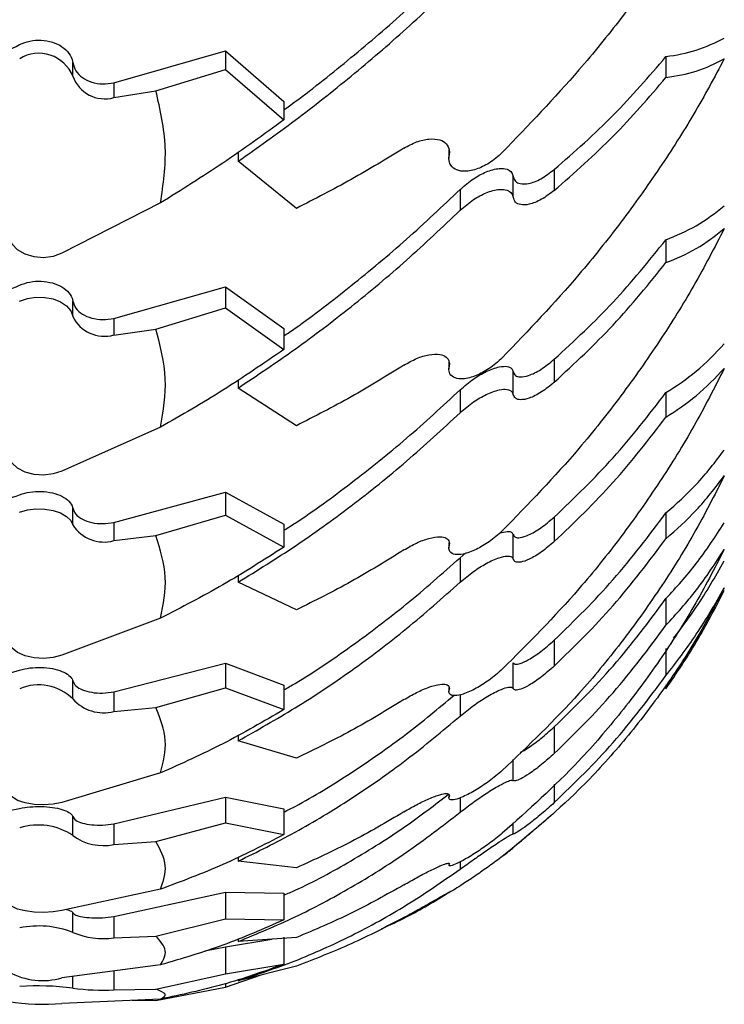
# Model space of a CAD drawing. Header units: inches. Extents: x 41.7 to 125.9, y 54.1 to 147.1.
# Tile 36 of 59: x 43.4 to 44.5, y 109 to 110.4. Entities that reach past the tile are written whole.
import ezdxf

# ---------------------------------------------------------------- set-up
doc = ezdxf.new("R2010")
doc.units = ezdxf.units.IN
doc.header["$LTSCALE"] = 20
doc.header["$MEASUREMENT"] = 0

msp = doc.modelspace()

# ---------------------------------------------------------------- linework, layer by layer
for p, q in [((43.5539, 110.3515), (43.7187, 110.3986)), ((43.7187, 110.3986), (43.8048, 110.3241)), ((43.7187, 110.3986), (43.7187, 110.3712)), ((44.3687, 110.3901), (44.3687, 110.3593)), ((43.4932, 110.3612), (43.4932, 110.3813)), ((43.6159, 110.3398), (43.7187, 110.3712)), ((43.7187, 110.3712), (43.8048, 110.2967)), ((43.5539, 110.3515), (43.5539, 110.3296)), ((43.5539, 110.3296), (43.6159, 110.3398)), ((43.8048, 110.3241), (43.8048, 110.2967)), ((43.7372, 110.2489), (43.7372, 110.2356)), ((44.0484, 110.2527), (44.0484, 110.2402)), ((44.0488, 110.2443), (44.0488, 110.252)), ((43.8232, 110.1662), (43.7372, 110.2356)), ((44.1432, 110.1825), (44.1432, 110.2133)), ((44.2039, 110.2235), (44.2039, 110.1927)), ((44.0648, 110.1941), (44.0648, 110.1633)), ((43.6228, 110.1742), (43.4771, 110.0998)), ((44.3687, 110.1199), (44.3687, 110.0861)), ((43.5539, 110.0038), (43.7187, 110.0501)), ((43.7187, 110.0501), (43.8048, 109.9887)), ((43.7187, 110.0501), (43.7187, 110.0193)), ((43.4932, 110.0068), (43.4932, 110.0294)), ((43.6159, 109.9881), (43.7187, 110.0193)), ((43.7187, 110.0193), (43.8048, 109.9579)), ((43.5539, 110.0038), (43.5539, 109.9792)), ((43.5539, 109.9792), (43.6159, 109.9881)), ((43.8048, 109.9887), (43.8048, 109.9579)), ((44.0484, 109.9396), (44.0484, 109.9288)), ((44.0488, 109.9323), (44.0488, 109.9374)), ((44.2039, 109.9434), (44.2039, 109.9096)), ((44.1432, 109.8913), (44.1432, 109.9251)), ((43.7372, 109.9127), (43.7372, 109.901)), ((43.8232, 109.8454), (43.7372, 109.901)), ((44.0648, 109.8983), (44.0648, 109.8645)), ((44.3687, 109.8942), (44.3687, 109.858)), ((43.6228, 109.8433), (43.4771, 109.7783)), ((43.5539, 109.7026), (43.7187, 109.7473)), ((43.7187, 109.7473), (43.8048, 109.7)), ((43.7187, 109.7473), (43.7187, 109.7135)), ((43.4932, 109.6989), (43.4932, 109.7236)), ((43.6159, 109.6831), (43.7187, 109.7135)), ((43.7187, 109.7135), (43.8048, 109.6663)), ((44.2039, 109.7105), (44.2039, 109.6743)), ((44.3687, 109.7167), (44.3687, 109.6786)), ((43.5539, 109.7026), (43.5539, 109.6757)), ((43.8048, 109.7), (43.8048, 109.6663)), ((43.5539, 109.6757), (43.6159, 109.6831)), ((44.1432, 109.6483), (44.1432, 109.6846)), ((44.0484, 109.6721), (44.0484, 109.665)), ((44.0488, 109.6679), (44.0488, 109.6724)), ((44.0648, 109.6506), (44.0734, 109.6575)), ((44.0648, 109.6506), (44.0648, 109.6144)), ((43.7372, 109.6245), (43.7372, 109.6144)), ((43.8232, 109.5735), (43.7372, 109.6144)), ((44.3687, 109.5902), (44.3687, 109.5508)), ((43.6228, 109.5614), (43.4771, 109.5067)), ((44.2039, 109.5288), (44.2039, 109.4907)), ((44.3687, 109.5166), (44.3687, 109.4766)), ((43.5539, 109.4526), (43.7187, 109.495)), ((43.7187, 109.495), (43.8048, 109.4625)), ((43.7187, 109.495), (43.7187, 109.4587)), ((44.1432, 109.4574), (44.1432, 109.4955)), ((43.4932, 109.4421), (43.4932, 109.4686)), ((43.6159, 109.4296), (43.7187, 109.4587)), ((43.7187, 109.4587), (43.8048, 109.4263)), ((43.8048, 109.4625), (43.8048, 109.4263)), ((44.0484, 109.4585), (44.0484, 109.453)), ((44.0488, 109.4553), (44.0488, 109.4591)), ((44.3687, 109.4627), (44.3687, 109.4571)), ((43.5539, 109.4526), (43.5539, 109.4237)), ((44.0648, 109.4485), (44.0648, 109.4168)), ((43.5539, 109.4237), (43.6159, 109.4296)), ((44.2039, 109.4009), (44.2039, 109.3616)), ((43.7372, 109.3886), (43.7372, 109.3804)), ((43.8232, 109.3548), (43.7372, 109.3804)), ((44.1432, 109.3215), (44.1432, 109.3527)), ((43.6228, 109.3329), (43.4771, 109.2894)), ((44.2039, 109.3165), (44.2039, 109.2891)), ((44.0484, 109.3001), (44.0484, 109.296)), ((43.5539, 109.2576), (43.7187, 109.2971)), ((43.7187, 109.2971), (43.8048, 109.28)), ((43.7187, 109.2971), (43.7187, 109.259)), ((44.0648, 109.2963), (44.0648, 109.2749)), ((43.4932, 109.2406), (43.4932, 109.2685)), ((43.8048, 109.28), (43.8048, 109.2419)), ((43.5539, 109.2576), (43.5539, 109.2273)), ((43.6159, 109.2316), (43.7187, 109.259)), ((43.7187, 109.259), (43.8048, 109.2419)), ((44.1432, 109.2428), (44.1432, 109.2591)), ((43.5539, 109.2273), (43.6159, 109.2316)), ((43.7372, 109.2088), (43.7372, 109.2027)), ((43.8232, 109.1928), (43.7372, 109.2027)), ((44.0648, 109.2017), (44.0648, 109.1909)), ((43.6228, 109.1614), (43.4771, 109.1298)), ((43.5539, 109.1209), (43.7187, 109.1567)), ((43.7187, 109.1567), (43.8048, 109.1553)), ((43.7187, 109.1567), (43.7187, 109.1174)), ((43.8048, 109.1553), (43.8048, 109.116)), ((43.4932, 109.0976), (43.4932, 109.1264)), ((43.5539, 109.1209), (43.5539, 109.0895)), ((43.6159, 109.0921), (43.7187, 109.1174)), ((43.7187, 109.1174), (43.8048, 109.116)), ((43.5539, 109.0895), (43.6159, 109.0921)), ((43.7187, 109.0762), (43.7868, 109.0874)), ((43.8232, 109.0899), (43.7372, 109.084)), ((43.7372, 109.088), (43.7372, 109.084)), ((43.8048, 109.0904), (43.8048, 109.0505)), ((43.6883, 109.0703), (43.7187, 109.0762)), ((43.7187, 109.0762), (43.7187, 109.0362)), ((43.7187, 109.0362), (43.8048, 109.0505)), ((43.6228, 109.0495), (43.4771, 109.0304)), ((43.5539, 109.0405), (43.5539, 109.0126)), ((43.6159, 109.0135), (43.7187, 109.0362)), ((43.8232, 109.0479), (43.7372, 109.0262)), ((43.4932, 109.0153), (43.4932, 109.0325)), ((43.7187, 109.0167), (43.7712, 109.0348)), ((43.7187, 109.0219), (43.7187, 109.0167)), ((43.5539, 109.0126), (43.6159, 109.0135)), ((43.6159, 108.9969), (43.7187, 109.0167)), ((43.6228, 108.9992), (43.4771, 108.9928)), ((43.5809, 108.9974), (43.6159, 108.9969))]:
    msp.add_line(p, q)
at = {"flags": 128}
for points in [[(43.4771, 110.0998), (43.4643, 110.0951), (43.4502, 110.0932), (43.436, 110.0944), (43.4228, 110.0984), (43.4117, 110.1049), (43.4036, 110.1135), (43.3992, 110.1235), (43.3988, 110.1339)], [(43.4148, 110.0294), (43.4263, 110.0332), (43.4389, 110.0351), (43.4518, 110.0348), (43.4641, 110.0324), (43.4751, 110.028), (43.484, 110.0221), (43.4902, 110.0148), (43.4932, 110.0068)], [(43.4771, 109.7783), (43.4643, 109.7742), (43.4502, 109.7725), (43.436, 109.7735), (43.4228, 109.777), (43.4117, 109.7828), (43.4036, 109.7903), (43.3992, 109.799), (43.3988, 109.8081)], [(43.4148, 109.7178), (43.4263, 109.7211), (43.4389, 109.7226), (43.4518, 109.7223), (43.4641, 109.7203), (43.4751, 109.7167), (43.484, 109.7116), (43.4902, 109.7056), (43.4932, 109.6989)], [(43.4771, 109.5067), (43.4643, 109.5033), (43.4502, 109.5019), (43.436, 109.5027), (43.4228, 109.5057), (43.4117, 109.5105), (43.4036, 109.5168), (43.3992, 109.5241), (43.3988, 109.5318)], [(43.4771, 109.2894), (43.4643, 109.2867), (43.4502, 109.2856), (43.436, 109.2862), (43.4228, 109.2886), (43.4117, 109.2924), (43.4036, 109.2974), (43.3992, 109.3032), (43.3988, 109.3093)], [(43.4771, 109.1298), (43.4643, 109.1278), (43.4502, 109.127), (43.436, 109.1275), (43.4228, 109.1292), (43.4117, 109.132), (43.4036, 109.1356), (43.3992, 109.1399), (43.3988, 109.1443)]]:
    msp.add_lwpolyline(points, dxfattribs=at)
for centre, radius, start, end in [((43.4431, 110.3409), 0.0541, 22.0445, 121.4571), ((43.5405, 110.3779), 0.0501, 199.5186, 285.517), ((43.5398, 110.0288), 0.0515, 205.236, 285.8473), ((43.5392, 109.7282), 0.0545, 212.5188, 285.6324), ((43.4427, 109.391), 0.0718, 45.3361, 112.8613), ((43.5386, 109.4825), 0.0608, 221.681, 284.5189), ((43.4427, 109.1648), 0.0912, 56.3237, 107.762), ((43.5382, 109.3003), 0.0747, 233.0068, 282.123), ((43.4426, 108.9661), 0.1409, 68.951, 101.3595), ((43.5379, 109.2006), 0.1123, 246.5718, 278.1965), ((43.4486, 109.1303), 0.1039, 241.3166, 285.927), ((43.4426, 108.613), 0.4055, 82.8255, 93.9208), ((43.5377, 109.3299), 0.3177, 261.9512, 272.9178), ((43.4486, 109.2794), 0.288, 260.0318, 275.6779)]:
    msp.add_arc(centre, radius, start, end)
for points, knots in [([(44.4548, 110.6778), (44.4402, 110.652), (44.411, 110.6004), (44.3596, 110.523), (44.3029, 110.4461), (44.2271, 110.3528), (44.1656, 110.2887), (44.1271, 110.2486)], [0, 0, 0, 0, 0.172608, 0.345229, 0.52319, 0.701164, 1, 1, 1, 1]), ([(43.8048, 110.3117), (43.8103, 110.3157), (43.844, 110.3398), (43.9047, 110.3887), (43.9864, 110.4583), (44.0387, 110.5083), (44.0648, 110.5334)], [0, 0, 0, 0, 0.060896, 0.369144, 0.684577, 1, 1, 1, 1]), ([(43.7372, 110.2356), (43.7654, 110.2555), (43.8218, 110.2954), (43.9048, 110.3612), (43.9864, 110.4309), (44.0387, 110.4809), (44.0648, 110.5059)], [0, 0, 0, 0, 0.247132, 0.494259, 0.747133, 1, 1, 1, 1]), ([(44.3687, 110.3901), (44.3839, 110.3926), (44.4144, 110.3975), (44.4413, 110.4109), (44.4548, 110.4176)], [0, 0, 0, 0, 0.4979837, 1, 1, 1, 1]), ([(43.1548, 110.2977), (43.1588, 110.299), (43.1895, 110.3084), (43.2484, 110.3312), (43.3311, 110.366), (43.3869, 110.3939), (43.4148, 110.4078)], [0, 0, 0, 0, 0.0479707, 0.3612306, 0.6806138, 1, 1, 1, 1]), ([(43.4148, 110.4078), (43.4198, 110.4099), (43.4296, 110.4139), (43.4468, 110.415), (43.4634, 110.4122), (43.4778, 110.4053), (43.4883, 110.3953), (43.4923, 110.3866), (43.4931, 110.3818), (43.4932, 110.3813)], [0, 0, 0, 0, 0.162823, 0.325646, 0.488479, 0.651313, 0.814138, 0.976955, 1, 1, 1, 1]), ([(44.2039, 110.2235), (44.2336, 110.2497), (44.2935, 110.3024), (44.3436, 110.3608), (44.3687, 110.3901)], [0, 0, 0, 0, 0.497022, 1, 1, 1, 1]), ([(43.4932, 110.3813), (43.4944, 110.3771), (43.4967, 110.3688), (43.5069, 110.3587), (43.5207, 110.3519), (43.5371, 110.3489), (43.5483, 110.3506), (43.5539, 110.3515)], [0, 0, 0, 0, 0.199953, 0.399917, 0.599613, 0.799296, 1, 1, 1, 1]), ([(44.4548, 110.3868), (44.4402, 110.3597), (44.411, 110.3054), (44.3596, 110.2248), (44.3029, 110.1455), (44.2271, 110.0502), (44.1656, 109.986), (44.1271, 109.9457)], [0, 0, 0, 0, 0.1726078, 0.3452292, 0.5231902, 0.7011638, 1, 1, 1, 1]), ([(44.3687, 110.3593), (44.3839, 110.3617), (44.4144, 110.3666), (44.4413, 110.3801), (44.4548, 110.3868)], [0, 0, 0, 0, 0.4979888, 1, 1, 1, 1]), ([(44.2039, 110.1927), (44.2336, 110.2189), (44.2935, 110.2715), (44.3436, 110.3299), (44.3687, 110.3593)], [0, 0, 0, 0, 0.497022, 1, 1, 1, 1]), ([(43.6228, 110.1742), (43.6267, 110.2014), (43.6348, 110.2569), (43.6222, 110.3118), (43.6159, 110.3398)], [0, 0, 0, 0, 0.491758, 1, 1, 1, 1]), ([(43.8048, 110.2967), (43.7749, 110.2751), (43.7149, 110.2316), (43.6536, 110.1934), (43.6228, 110.1742)], [0, 0, 0, 0, 0.498474, 1, 1, 1, 1]), ([(43.982, 110.255), (43.9882, 110.2584), (44.0006, 110.2651), (44.0194, 110.2693), (44.0347, 110.2683), (44.045, 110.2622), (44.0494, 110.2537), (44.0489, 110.2469), (44.0488, 110.2443)], [0, 0, 0, 0, 0.194076, 0.387869, 0.587776, 0.74493, 0.902844, 1, 1, 1, 1]), ([(43.982, 110.255), (43.9562, 110.2393), (43.9045, 110.2079), (43.8504, 110.1801), (43.8232, 110.1662)], [0, 0, 0, 0, 0.498554, 1, 1, 1, 1]), ([(44.1271, 110.2486), (44.1207, 110.243), (44.1084, 110.2323), (44.0878, 110.2228), (44.0701, 110.2198), (44.0566, 110.2232), (44.0494, 110.2308), (44.0481, 110.2389), (44.0486, 110.2434), (44.0488, 110.2443)], [0, 0, 0, 0, 0.196786, 0.376459, 0.569644, 0.714718, 0.860644, 0.971625, 1, 1, 1, 1]), ([(44.0648, 110.1941), (44.0713, 110.1997), (44.0837, 110.2104), (44.1041, 110.2209), (44.1215, 110.2258), (44.1341, 110.2247), (44.141, 110.2202), (44.1426, 110.2154), (44.1432, 110.2133)], [0, 0, 0, 0, 0.216424, 0.409909, 0.620711, 0.776771, 0.905946, 1, 1, 1, 1]), ([(44.1432, 110.2133), (44.1442, 110.2107), (44.146, 110.2055), (44.1541, 110.2017), (44.1668, 110.2022), (44.1846, 110.209), (44.1973, 110.2186), (44.2039, 110.2235)], [0, 0, 0, 0, 0.145823, 0.291086, 0.484922, 0.733789, 1, 1, 1, 1]), ([(43.8048, 109.978), (43.8103, 109.9817), (43.844, 110.0045), (43.9047, 110.0519), (43.9864, 110.1197), (44.0387, 110.1693), (44.0648, 110.1941)], [0, 0, 0, 0, 0.0608957, 0.3691439, 0.6845767, 1, 1, 1, 1]), ([(44.0648, 110.1633), (44.0713, 110.1689), (44.0837, 110.1795), (44.1041, 110.19), (44.1215, 110.1949), (44.1341, 110.1939), (44.141, 110.1894), (44.1426, 110.1845), (44.1432, 110.1825)], [0, 0, 0, 0, 0.216418, 0.409836, 0.620623, 0.776753, 0.905961, 1, 1, 1, 1]), ([(44.2039, 110.1927), (44.1976, 110.1879), (44.1851, 110.1785), (44.1676, 110.1715), (44.1545, 110.1708), (44.1461, 110.1745), (44.1442, 110.1799), (44.1432, 110.1825)], [0, 0, 0, 0, 0.255414, 0.505558, 0.698236, 0.854758, 1, 1, 1, 1]), ([(44.3687, 110.1199), (44.3839, 110.1261), (44.4144, 110.1385), (44.4413, 110.1595), (44.4548, 110.17)], [0, 0, 0, 0, 0.497984, 1, 1, 1, 1]), ([(43.7372, 109.901), (43.7654, 109.9198), (43.8218, 109.9574), (43.9048, 110.0208), (43.9864, 110.0889), (44.0387, 110.1385), (44.0648, 110.1633)], [0, 0, 0, 0, 0.2471318, 0.4942585, 0.7471331, 1, 1, 1, 1]), ([(44.4548, 110.1363), (44.4402, 110.1082), (44.411, 110.052), (44.3596, 109.9695), (44.3029, 109.8891), (44.2271, 109.7933), (44.1656, 109.7299), (44.1271, 109.6902)], [0, 0, 0, 0, 0.172608, 0.345229, 0.52319, 0.701164, 1, 1, 1, 1]), ([(44.3687, 110.0861), (44.3839, 110.0923), (44.4144, 110.1048), (44.4413, 110.1257), (44.4548, 110.1363)], [0, 0, 0, 0, 0.497989, 1, 1, 1, 1]), ([(44.2039, 109.9434), (44.2336, 109.971), (44.2935, 110.0265), (44.3436, 110.0886), (44.3687, 110.1199)], [0, 0, 0, 0, 0.497022, 1, 1, 1, 1]), ([(44.2039, 109.9096), (44.2336, 109.9372), (44.2935, 109.9927), (44.3436, 110.0548), (44.3687, 110.0861)], [0, 0, 0, 0, 0.497022, 1, 1, 1, 1]), ([(43.4148, 110.0528), (43.4198, 110.0546), (43.4296, 110.0582), (43.4468, 110.0591), (43.4634, 110.0566), (43.4778, 110.0506), (43.4883, 110.0418), (43.4923, 110.0342), (43.4931, 110.0299), (43.4932, 110.0294)], [0, 0, 0, 0, 0.162823, 0.325646, 0.488479, 0.651313, 0.814138, 0.976955, 1, 1, 1, 1]), ([(43.1548, 109.9623), (43.1588, 109.9631), (43.1895, 109.9698), (43.2484, 109.9879), (43.3311, 110.0165), (43.3869, 110.0407), (43.4148, 110.0528)], [0, 0, 0, 0, 0.047971, 0.361231, 0.680614, 1, 1, 1, 1]), ([(43.4932, 110.0294), (43.4944, 110.0258), (43.4967, 110.0185), (43.5069, 110.0096), (43.5207, 110.0037), (43.5371, 110.0013), (43.5483, 110.003), (43.5539, 110.0038)], [0, 0, 0, 0, 0.199953, 0.399917, 0.599613, 0.799296, 1, 1, 1, 1]), ([(43.6228, 109.8433), (43.6267, 109.8671), (43.6348, 109.9156), (43.6222, 109.9637), (43.6159, 109.9881)], [0, 0, 0, 0, 0.491758, 1, 1, 1, 1]), ([(44.3687, 109.8942), (44.3839, 109.9041), (44.4144, 109.9239), (44.4413, 109.9521), (44.4548, 109.9662)], [0, 0, 0, 0, 0.497984, 1, 1, 1, 1]), ([(43.8048, 109.9579), (43.7749, 109.9374), (43.7149, 109.8961), (43.6536, 109.8609), (43.6228, 109.8433)], [0, 0, 0, 0, 0.498474, 1, 1, 1, 1]), ([(43.982, 109.9348), (43.9882, 109.9383), (44.0006, 109.9453), (44.0194, 109.9508), (44.0347, 109.9516), (44.045, 109.9474), (44.0494, 109.9406), (44.0489, 109.9346), (44.0488, 109.9323)], [0, 0, 0, 0, 0.194076, 0.387869, 0.587776, 0.74493, 0.902844, 1, 1, 1, 1]), ([(44.1271, 109.9457), (44.1207, 109.94), (44.1084, 109.9292), (44.0878, 109.9184), (44.0701, 109.9137), (44.0566, 109.915), (44.0494, 109.9208), (44.0481, 109.9276), (44.0486, 109.9315), (44.0488, 109.9323)], [0, 0, 0, 0, 0.196786, 0.376459, 0.569644, 0.714718, 0.860644, 0.971625, 1, 1, 1, 1]), ([(44.1432, 109.9251), (44.1442, 109.923), (44.146, 109.9188), (44.1541, 109.9168), (44.1668, 109.9191), (44.1846, 109.9277), (44.1973, 109.938), (44.2039, 109.9434)], [0, 0, 0, 0, 0.1458227, 0.2910859, 0.4849224, 0.7337886, 1, 1, 1, 1]), ([(43.982, 109.9348), (43.9562, 109.9188), (43.9045, 109.8868), (43.8504, 109.8593), (43.8232, 109.8454)], [0, 0, 0, 0, 0.498554, 1, 1, 1, 1]), ([(44.0648, 109.8983), (44.0713, 109.9039), (44.0837, 109.9145), (44.1041, 109.9262), (44.1215, 109.9327), (44.1341, 109.9335), (44.141, 109.9307), (44.1426, 109.9268), (44.1432, 109.9251)], [0, 0, 0, 0, 0.216424, 0.409909, 0.620711, 0.776771, 0.905946, 1, 1, 1, 1]), ([(44.4548, 109.93), (44.4402, 109.9014), (44.411, 109.8442), (44.3596, 109.7612), (44.3029, 109.6809), (44.2271, 109.5861), (44.1656, 109.5246), (44.1271, 109.486)], [0, 0, 0, 0, 0.172608, 0.345229, 0.52319, 0.701164, 1, 1, 1, 1]), ([(44.3687, 109.858), (44.3839, 109.8679), (44.4144, 109.8877), (44.4413, 109.9159), (44.4548, 109.93)], [0, 0, 0, 0, 0.4979888, 1, 1, 1, 1]), ([(44.2039, 109.9096), (44.1976, 109.9044), (44.1851, 109.8943), (44.1676, 109.8856), (44.1545, 109.883), (44.1461, 109.8849), (44.1442, 109.8892), (44.1432, 109.8913)], [0, 0, 0, 0, 0.255414, 0.505558, 0.698236, 0.854758, 1, 1, 1, 1]), ([(43.8048, 109.6911), (43.8103, 109.6946), (43.844, 109.7157), (43.9047, 109.7607), (43.9864, 109.8257), (44.0387, 109.8741), (44.0648, 109.8983)], [0, 0, 0, 0, 0.060896, 0.369144, 0.684577, 1, 1, 1, 1]), ([(44.0648, 109.8645), (44.0713, 109.8701), (44.0837, 109.8807), (44.1041, 109.8923), (44.1215, 109.8988), (44.1341, 109.8997), (44.141, 109.8969), (44.1426, 109.893), (44.1432, 109.8913)], [0, 0, 0, 0, 0.216418, 0.409836, 0.620623, 0.776753, 0.905961, 1, 1, 1, 1]), ([(44.2039, 109.7105), (44.2336, 109.7391), (44.2935, 109.7966), (44.3436, 109.8616), (44.3687, 109.8942)], [0, 0, 0, 0, 0.497022, 1, 1, 1, 1]), ([(43.7372, 109.6144), (43.7654, 109.6318), (43.8218, 109.6666), (43.9048, 109.7266), (43.9864, 109.7919), (44.0387, 109.8403), (44.0648, 109.8645)], [0, 0, 0, 0, 0.247132, 0.494259, 0.747133, 1, 1, 1, 1]), ([(44.2039, 109.6743), (44.2336, 109.7029), (44.2935, 109.7604), (44.3436, 109.8253), (44.3687, 109.858)], [0, 0, 0, 0, 0.497022, 1, 1, 1, 1]), ([(44.3687, 109.7167), (44.3839, 109.7301), (44.4144, 109.7569), (44.4413, 109.7919), (44.4548, 109.8094)], [0, 0, 0, 0, 0.497984, 1, 1, 1, 1]), ([(44.4548, 109.7714), (44.4402, 109.7427), (44.411, 109.6855), (44.3596, 109.6032), (44.3029, 109.5243), (44.2271, 109.432), (44.1656, 109.3733), (44.1271, 109.3365)], [0, 0, 0, 0, 0.172608, 0.345229, 0.52319, 0.701164, 1, 1, 1, 1]), ([(44.3687, 109.6786), (44.3839, 109.692), (44.4144, 109.7189), (44.4413, 109.7538), (44.4548, 109.7714)], [0, 0, 0, 0, 0.497989, 1, 1, 1, 1]), ([(43.4148, 109.7435), (43.4198, 109.745), (43.4296, 109.748), (43.4468, 109.7488), (43.4634, 109.7467), (43.4778, 109.7416), (43.4883, 109.7341), (43.4923, 109.7276), (43.4931, 109.724), (43.4932, 109.7236)], [0, 0, 0, 0, 0.162823, 0.325646, 0.488479, 0.651313, 0.814138, 0.976955, 1, 1, 1, 1]), ([(43.1548, 109.6739), (43.1588, 109.6744), (43.1895, 109.6781), (43.2484, 109.6913), (43.3311, 109.7132), (43.3869, 109.7334), (43.4148, 109.7435)], [0, 0, 0, 0, 0.047971, 0.361231, 0.680614, 1, 1, 1, 1]), ([(43.4932, 109.7236), (43.4944, 109.7205), (43.4967, 109.7143), (43.5069, 109.7068), (43.5207, 109.702), (43.5371, 109.7002), (43.5483, 109.7018), (43.5539, 109.7026)], [0, 0, 0, 0, 0.199953, 0.399917, 0.599613, 0.799296, 1, 1, 1, 1]), ([(44.1432, 109.6846), (44.1442, 109.683), (44.146, 109.68), (44.1541, 109.6797), (44.1668, 109.6839), (44.1846, 109.6941), (44.1973, 109.7049), (44.2039, 109.7105)], [0, 0, 0, 0, 0.145823, 0.291086, 0.484922, 0.733789, 1, 1, 1, 1]), ([(44.2039, 109.5288), (44.2336, 109.5579), (44.2935, 109.6165), (44.3436, 109.6832), (44.3687, 109.7167)], [0, 0, 0, 0, 0.497022, 1, 1, 1, 1]), ([(44.1271, 109.6902), (44.1207, 109.6845), (44.1084, 109.6737), (44.0878, 109.6618), (44.0701, 109.6554), (44.0566, 109.6546), (44.0494, 109.6585), (44.0481, 109.664), (44.0486, 109.6673), (44.0488, 109.6679)], [0, 0, 0, 0, 0.196786, 0.376459, 0.569644, 0.714718, 0.860644, 0.971625, 1, 1, 1, 1]), ([(44.3687, 109.5902), (44.3839, 109.6068), (44.4144, 109.6403), (44.4413, 109.6814), (44.4548, 109.7021)], [0, 0, 0, 0, 0.4979837, 1, 1, 1, 1]), ([(43.6228, 109.5614), (43.6267, 109.5814), (43.6348, 109.6222), (43.6222, 109.6626), (43.6159, 109.6831)], [0, 0, 0, 0, 0.491758, 1, 1, 1, 1]), ([(43.982, 109.662), (43.9882, 109.6656), (44.0006, 109.6729), (44.0194, 109.6797), (44.0347, 109.6821), (44.045, 109.68), (44.0494, 109.6748), (44.0489, 109.6698), (44.0488, 109.6679)], [0, 0, 0, 0, 0.1940764, 0.3878687, 0.5877756, 0.7449302, 0.9028435, 1, 1, 1, 1]), ([(44.1232, 109.687), (44.1271, 109.688), (44.1344, 109.69), (44.141, 109.6887), (44.1426, 109.6858), (44.1432, 109.6846)], [0, 0, 0, 0, 0.395996, 0.745513, 1, 1, 1, 1]), ([(44.2039, 109.4907), (44.2336, 109.5198), (44.2935, 109.5784), (44.3436, 109.6451), (44.3687, 109.6786)], [0, 0, 0, 0, 0.497022, 1, 1, 1, 1]), ([(43.8048, 109.6663), (43.7749, 109.6471), (43.7149, 109.6088), (43.6536, 109.5772), (43.6228, 109.5614)], [0, 0, 0, 0, 0.498474, 1, 1, 1, 1]), ([(43.982, 109.662), (43.9562, 109.6461), (43.9045, 109.6141), (43.8504, 109.5871), (43.8232, 109.5735)], [0, 0, 0, 0, 0.498554, 1, 1, 1, 1]), ([(44.4548, 109.6628), (44.4402, 109.6346), (44.411, 109.5781), (44.3596, 109.4979), (44.3029, 109.4216), (44.2271, 109.3333), (44.1656, 109.2783), (44.1271, 109.2439)], [0, 0, 0, 0, 0.172608, 0.345229, 0.52319, 0.701164, 1, 1, 1, 1]), ([(44.2039, 109.6743), (44.1976, 109.669), (44.1851, 109.6583), (44.1676, 109.648), (44.1545, 109.6436), (44.1461, 109.6436), (44.1442, 109.6468), (44.1432, 109.6483)], [0, 0, 0, 0, 0.2554143, 0.5055582, 0.6982363, 0.8547585, 1, 1, 1, 1]), ([(44.3687, 109.5508), (44.3839, 109.5675), (44.4144, 109.601), (44.4413, 109.6421), (44.4548, 109.6628)], [0, 0, 0, 0, 0.497989, 1, 1, 1, 1]), ([(43.8048, 109.4556), (43.8103, 109.4587), (43.844, 109.4779), (43.9047, 109.5197), (43.9864, 109.5809), (44.0387, 109.6274), (44.0648, 109.6506)], [0, 0, 0, 0, 0.060896, 0.369144, 0.684577, 1, 1, 1, 1]), ([(44.0648, 109.6144), (44.0713, 109.6199), (44.0837, 109.6302), (44.1041, 109.6428), (44.1215, 109.6509), (44.1341, 109.6536), (44.141, 109.6525), (44.1426, 109.6496), (44.1432, 109.6483)], [0, 0, 0, 0, 0.216418, 0.409836, 0.620623, 0.776753, 0.905961, 1, 1, 1, 1]), ([(44.3799, 109.5318), (44.3913, 109.5467), (44.4179, 109.5814), (44.4413, 109.6224), (44.4548, 109.6459)], [0, 0, 0, 0, 0.426302, 1, 1, 1, 1]), ([(43.7372, 109.3804), (43.7654, 109.3962), (43.8218, 109.4276), (43.9048, 109.4833), (43.9864, 109.5447), (44.0387, 109.5912), (44.0648, 109.6144)], [0, 0, 0, 0, 0.247132, 0.494259, 0.747133, 1, 1, 1, 1]), ([(44.4548, 109.606), (44.4402, 109.5786), (44.411, 109.5239), (44.3596, 109.4469), (44.3029, 109.3745), (44.2271, 109.2916), (44.1656, 109.2412), (44.1271, 109.2097)], [0, 0, 0, 0, 0.172608, 0.345229, 0.52319, 0.701164, 1, 1, 1, 1]), ([(44.3687, 109.4766), (44.3839, 109.4963), (44.4144, 109.5359), (44.4413, 109.5826), (44.4548, 109.606)], [0, 0, 0, 0, 0.4979888, 1, 1, 1, 1]), ([(44.2039, 109.4009), (44.2336, 109.4301), (44.2935, 109.4889), (44.3436, 109.5563), (44.3687, 109.5902)], [0, 0, 0, 0, 0.497022, 1, 1, 1, 1]), ([(44.3687, 109.4571), (44.3839, 109.4795), (44.4144, 109.5246), (44.4413, 109.5761), (44.4548, 109.602)], [0, 0, 0, 0, 0.497989, 1, 1, 1, 1]), ([(44.2039, 109.3616), (44.2336, 109.3908), (44.2935, 109.4496), (44.3436, 109.5169), (44.3687, 109.5508)], [0, 0, 0, 0, 0.497022, 1, 1, 1, 1]), ([(44.1432, 109.4955), (44.1442, 109.4945), (44.146, 109.4926), (44.1541, 109.4942), (44.1668, 109.5001), (44.1846, 109.5118), (44.1973, 109.523), (44.2039, 109.5288)], [0, 0, 0, 0, 0.145823, 0.291086, 0.484922, 0.733789, 1, 1, 1, 1]), ([(43.4148, 109.4847), (43.4198, 109.4859), (43.4296, 109.4883), (43.4468, 109.4889), (43.4634, 109.4872), (43.4778, 109.4831), (43.4883, 109.4771), (43.4923, 109.4719), (43.4931, 109.469), (43.4932, 109.4686)], [0, 0, 0, 0, 0.162823, 0.325646, 0.488479, 0.651313, 0.814138, 0.976955, 1, 1, 1, 1]), ([(44.2039, 109.4907), (44.1976, 109.4852), (44.1851, 109.4742), (44.1676, 109.4625), (44.1545, 109.4562), (44.1461, 109.4545), (44.1442, 109.4564), (44.1432, 109.4574)], [0, 0, 0, 0, 0.2554143, 0.5055582, 0.6982363, 0.8547585, 1, 1, 1, 1]), ([(43.1548, 109.4371), (43.1588, 109.4372), (43.1895, 109.4381), (43.2484, 109.446), (43.3311, 109.4609), (43.3869, 109.4768), (43.4148, 109.4847)], [0, 0, 0, 0, 0.0479707, 0.3612306, 0.6806138, 1, 1, 1, 1]), ([(44.1271, 109.486), (44.1207, 109.4805), (44.1084, 109.4698), (44.0878, 109.457), (44.0701, 109.449), (44.0566, 109.4462), (44.0494, 109.448), (44.0481, 109.4521), (44.0486, 109.4547), (44.0488, 109.4553)], [0, 0, 0, 0, 0.196786, 0.376459, 0.569644, 0.714718, 0.860644, 0.971625, 1, 1, 1, 1]), ([(44.2039, 109.2891), (44.2336, 109.3179), (44.2935, 109.3759), (44.3436, 109.4429), (44.3687, 109.4766)], [0, 0, 0, 0, 0.497022, 1, 1, 1, 1]), ([(43.4932, 109.4686), (43.4944, 109.4661), (43.4967, 109.4611), (43.5069, 109.4552), (43.5207, 109.4515), (43.5371, 109.4502), (43.5483, 109.4518), (43.5539, 109.4526)], [0, 0, 0, 0, 0.199953, 0.399917, 0.599613, 0.799296, 1, 1, 1, 1]), ([(43.982, 109.4411), (43.9882, 109.4447), (44.0006, 109.452), (44.0194, 109.46), (44.0347, 109.4641), (44.045, 109.464), (44.0494, 109.4607), (44.0489, 109.4568), (44.0488, 109.4553)], [0, 0, 0, 0, 0.194076, 0.387869, 0.587776, 0.74493, 0.902844, 1, 1, 1, 1]), ([(44.0648, 109.4168), (44.0713, 109.4221), (44.0837, 109.4321), (44.1041, 109.4455), (44.1215, 109.4549), (44.1341, 109.4595), (44.141, 109.4601), (44.1426, 109.4582), (44.1432, 109.4574)], [0, 0, 0, 0, 0.216418, 0.409836, 0.620623, 0.776753, 0.905961, 1, 1, 1, 1]), ([(43.8048, 109.2751), (43.8103, 109.2779), (43.844, 109.2948), (43.9047, 109.3329), (43.9833, 109.3869), (44.0325, 109.4281), (44.0557, 109.4474)], [0, 0, 0, 0, 0.063214, 0.383195, 0.710635, 1, 1, 1, 1]), ([(43.6228, 109.3329), (43.6267, 109.3488), (43.6348, 109.3812), (43.6222, 109.4133), (43.6159, 109.4296)], [0, 0, 0, 0, 0.491758, 1, 1, 1, 1]), ([(43.982, 109.4411), (43.9562, 109.4254), (43.9045, 109.3939), (43.8504, 109.3679), (43.8232, 109.3548)], [0, 0, 0, 0, 0.498554, 1, 1, 1, 1]), ([(43.8048, 109.4263), (43.7749, 109.409), (43.7149, 109.3741), (43.6536, 109.3466), (43.6228, 109.3329)], [0, 0, 0, 0, 0.498474, 1, 1, 1, 1]), ([(43.7372, 109.2027), (43.7654, 109.2165), (43.8218, 109.244), (43.9048, 109.2945), (43.9864, 109.3512), (44.0387, 109.3949), (44.0648, 109.4168)], [0, 0, 0, 0, 0.247132, 0.494259, 0.747133, 1, 1, 1, 1]), ([(44.1536, 109.3631), (44.1536, 109.3631), (44.1566, 109.3643), (44.1672, 109.371), (44.1845, 109.3836), (44.1973, 109.395), (44.2039, 109.4009)], [0, 0, 0, 0, 0.00132, 0.274387, 0.624976, 1, 1, 1, 1]), ([(44.2039, 109.3616), (44.1976, 109.356), (44.1851, 109.3448), (44.1676, 109.3319), (44.1545, 109.3239), (44.1461, 109.3204), (44.1442, 109.3211), (44.1432, 109.3215)], [0, 0, 0, 0, 0.255414, 0.505558, 0.698236, 0.854758, 1, 1, 1, 1]), ([(44.1271, 109.3365), (44.1207, 109.3311), (44.1084, 109.3208), (44.0878, 109.3072), (44.0701, 109.2978), (44.0566, 109.293), (44.0494, 109.2928), (44.0481, 109.2953), (44.0486, 109.2973), (44.0488, 109.2977)], [0, 0, 0, 0, 0.1967857, 0.3764593, 0.5696442, 0.7147183, 0.8606445, 0.9716249, 1, 1, 1, 1]), ([(44.0648, 109.2749), (44.0713, 109.2799), (44.0837, 109.2894), (44.1041, 109.3033), (44.1215, 109.314), (44.1341, 109.3204), (44.141, 109.3227), (44.1426, 109.3218), (44.1432, 109.3215)], [0, 0, 0, 0, 0.216418, 0.409836, 0.620623, 0.776753, 0.905961, 1, 1, 1, 1]), ([(43.8048, 109.1525), (43.8103, 109.1549), (43.844, 109.1692), (43.9047, 109.203), (43.9808, 109.2499), (44.0277, 109.286), (44.0484, 109.302)], [0, 0, 0, 0, 0.065165, 0.395027, 0.732576, 1, 1, 1, 1]), ([(43.982, 109.2755), (43.9882, 109.2791), (44.0006, 109.2864), (44.0194, 109.2953), (44.0347, 109.3011), (44.045, 109.303), (44.0494, 109.3016), (44.0489, 109.2987), (44.0488, 109.2977)], [0, 0, 0, 0, 0.194076, 0.387869, 0.587776, 0.74493, 0.902844, 1, 1, 1, 1]), ([(43.4148, 109.2805), (43.4198, 109.2814), (43.4296, 109.2831), (43.4468, 109.2836), (43.4634, 109.2823), (43.4778, 109.2793), (43.4883, 109.2749), (43.4923, 109.271), (43.4931, 109.2688), (43.4932, 109.2685)], [0, 0, 0, 0, 0.162823, 0.325646, 0.488479, 0.651313, 0.814138, 0.976955, 1, 1, 1, 1]), ([(44.2039, 109.2891), (44.1976, 109.2834), (44.1851, 109.2723), (44.1676, 109.2583), (44.1545, 109.2488), (44.1461, 109.2435), (44.1442, 109.243), (44.1432, 109.2428)], [0, 0, 0, 0, 0.255414, 0.505558, 0.698236, 0.854758, 1, 1, 1, 1]), ([(43.1548, 109.2557), (43.1588, 109.2554), (43.1895, 109.2533), (43.2484, 109.256), (43.3311, 109.2636), (43.3869, 109.2748), (43.4148, 109.2805)], [0, 0, 0, 0, 0.047971, 0.361231, 0.680614, 1, 1, 1, 1]), ([(43.4932, 109.2685), (43.4944, 109.2666), (43.4967, 109.2629), (43.5069, 109.2586), (43.5207, 109.2561), (43.5371, 109.2555), (43.5483, 109.2569), (43.5539, 109.2576)], [0, 0, 0, 0, 0.199953, 0.399917, 0.599613, 0.799296, 1, 1, 1, 1]), ([(43.7372, 109.084), (43.7654, 109.0956), (43.8218, 109.1189), (43.9048, 109.1634), (43.9864, 109.2144), (44.0387, 109.2547), (44.0648, 109.2749)], [0, 0, 0, 0, 0.247132, 0.494259, 0.747133, 1, 1, 1, 1]), ([(43.982, 109.2755), (43.9562, 109.2603), (43.9045, 109.2298), (43.8504, 109.2051), (43.8232, 109.1928)], [0, 0, 0, 0, 0.498554, 1, 1, 1, 1]), ([(44.2039, 109.2742), (44.1976, 109.2687), (44.1851, 109.2577), (44.1676, 109.2429), (44.1545, 109.232), (44.1461, 109.225), (44.1442, 109.2233), (44.1432, 109.2225)], [0, 0, 0, 0, 0.255414, 0.505558, 0.698236, 0.854758, 1, 1, 1, 1]), ([(43.8048, 109.2419), (43.7749, 109.2266), (43.7149, 109.1957), (43.6536, 109.1728), (43.6228, 109.1614)], [0, 0, 0, 0, 0.498474, 1, 1, 1, 1]), ([(44.1271, 109.2439), (44.1207, 109.2387), (44.1084, 109.2289), (44.0878, 109.2148), (44.0701, 109.2041), (44.0566, 109.1974), (44.0494, 109.1952), (44.0481, 109.1961), (44.0486, 109.1974), (44.0488, 109.1976)], [0, 0, 0, 0, 0.1967857, 0.3764593, 0.5696442, 0.7147183, 0.8606445, 0.9716249, 1, 1, 1, 1]), ([(44.0648, 109.1909), (44.0713, 109.1956), (44.0837, 109.2044), (44.1041, 109.2186), (44.1215, 109.2304), (44.1341, 109.2385), (44.141, 109.2424), (44.1426, 109.2427), (44.1432, 109.2428)], [0, 0, 0, 0, 0.2164176, 0.4098359, 0.6206234, 0.7767534, 0.9059613, 1, 1, 1, 1]), ([(43.6228, 109.1614), (43.6267, 109.1729), (43.6348, 109.1964), (43.6222, 109.2197), (43.6159, 109.2316)], [0, 0, 0, 0, 0.4917577, 1, 1, 1, 1]), ([(44.1279, 109.2103), (44.1301, 109.212), (44.1356, 109.2162), (44.141, 109.2205), (44.1426, 109.2219), (44.1432, 109.2225)], [0, 0, 0, 0, 0.273866, 0.694129, 1, 1, 1, 1]), ([(43.982, 109.1677), (43.9882, 109.1713), (44.0006, 109.1784), (44.0194, 109.1883), (44.0347, 109.1956), (44.045, 109.1995), (44.0494, 109.2), (44.0489, 109.1983), (44.0488, 109.1976)], [0, 0, 0, 0, 0.194076, 0.387869, 0.587776, 0.74493, 0.902844, 1, 1, 1, 1]), ([(44.1271, 109.2097), (44.1207, 109.2049), (44.1084, 109.1957), (44.0878, 109.1813), (44.0701, 109.1695), (44.0566, 109.161), (44.0494, 109.1567), (44.0481, 109.1561), (44.0486, 109.1566), (44.0488, 109.1567)], [0, 0, 0, 0, 0.196786, 0.376459, 0.569644, 0.714718, 0.860644, 0.971625, 1, 1, 1, 1]), ([(43.7372, 109.0262), (43.7654, 109.0355), (43.8218, 109.0541), (43.9048, 109.0919), (43.9864, 109.1364), (44.0387, 109.1728), (44.0648, 109.1909)], [0, 0, 0, 0, 0.247132, 0.494259, 0.747133, 1, 1, 1, 1]), ([(43.982, 109.1677), (43.9562, 109.1533), (43.9045, 109.1243), (43.8504, 109.1014), (43.8232, 109.0899)], [0, 0, 0, 0, 0.498554, 1, 1, 1, 1]), ([(43.9486, 109.1029), (43.9611, 109.1085), (43.9953, 109.1238), (44.0278, 109.1439), (44.0484, 109.1566)], [0, 0, 0, 0, 0.364026, 1, 1, 1, 1]), ([(43.982, 109.1196), (43.9882, 109.123), (44.0006, 109.1299), (44.0194, 109.1405), (44.0347, 109.1492), (44.045, 109.1551), (44.0494, 109.1574), (44.0489, 109.1569), (44.0488, 109.1567)], [0, 0, 0, 0, 0.194076, 0.387869, 0.587776, 0.74493, 0.902844, 1, 1, 1, 1]), ([(43.484, 109.1313), (43.4853, 109.131), (43.4901, 109.1298), (43.4923, 109.128), (43.4931, 109.1266), (43.4932, 109.1264)], [0, 0, 0, 0, 0.228585, 0.904353, 1, 1, 1, 1]), ([(43.4932, 109.1264), (43.4944, 109.1252), (43.4967, 109.1228), (43.5069, 109.1202), (43.5207, 109.1189), (43.5371, 109.1189), (43.5483, 109.1202), (43.5539, 109.1209)], [0, 0, 0, 0, 0.199953, 0.399917, 0.599613, 0.799296, 1, 1, 1, 1]), ([(43.8048, 109.116), (43.7749, 109.1029), (43.7149, 109.0766), (43.6536, 109.0586), (43.6228, 109.0495)], [0, 0, 0, 0, 0.498474, 1, 1, 1, 1]), ([(43.982, 109.1196), (43.9562, 109.1061), (43.9045, 109.079), (43.8504, 109.0583), (43.8232, 109.0479)], [0, 0, 0, 0, 0.498554, 1, 1, 1, 1]), ([(43.6228, 109.0495), (43.6267, 109.0566), (43.6348, 109.0708), (43.6222, 109.0849), (43.6159, 109.0921)], [0, 0, 0, 0, 0.491758, 1, 1, 1, 1]), ([(43.8048, 109.0505), (43.7749, 109.0398), (43.7149, 109.0184), (43.6536, 109.0056), (43.6228, 108.9992)], [0, 0, 0, 0, 0.498474, 1, 1, 1, 1]), ([(43.6228, 108.9992), (43.6267, 109.0016), (43.6348, 109.0063), (43.6222, 109.0111), (43.6159, 109.0135)], [0, 0, 0, 0, 0.491758, 1, 1, 1, 1])]:
    msp.add_open_spline(points, degree=3, knots=knots)

doc.saveas('drawing.dxf')
